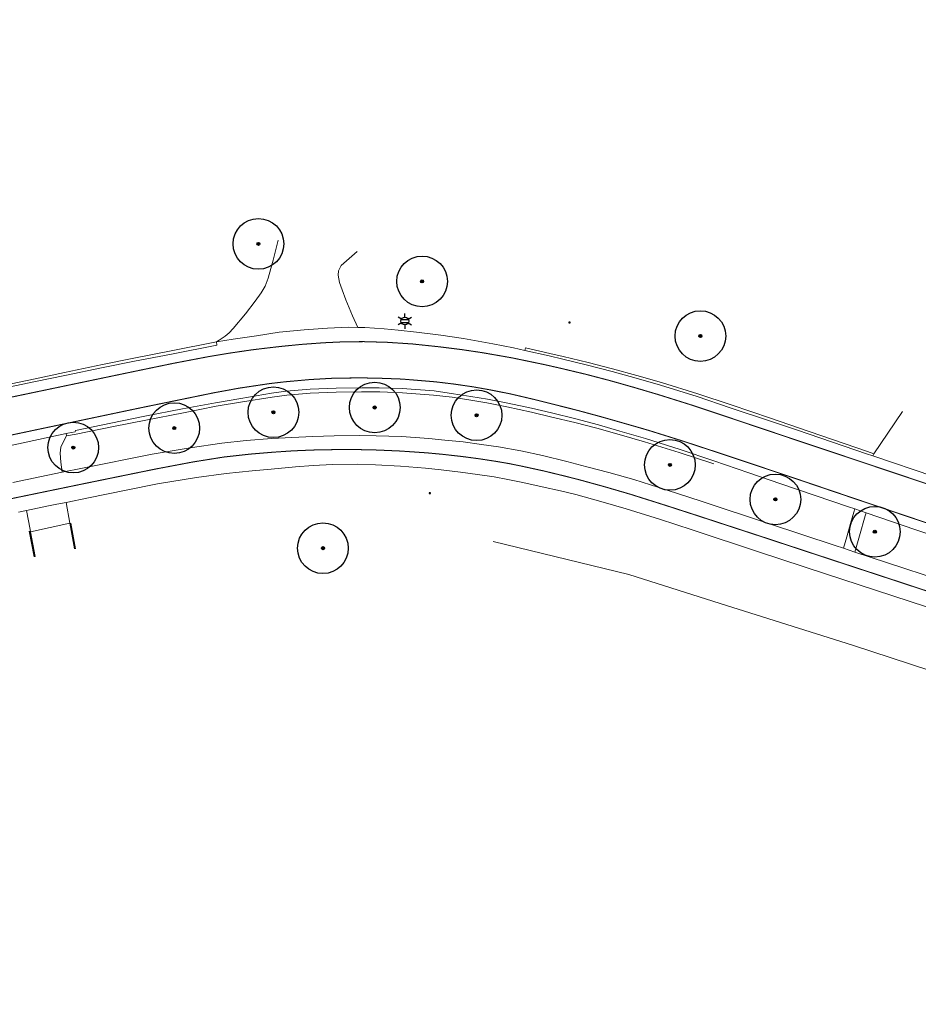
# Model space of a CAD drawing. Header units: metres. Extents: x 158617 to 160793, y 403981 to 406120.
# Tile 9 of 36: x 158946 to 159034, y 404321 to 404418. Entities that reach past the tile are written whole.
import ezdxf
from ezdxf.enums import TextEntityAlignment as Align

# ---------------------------------------------------------------- set-up
doc = ezdxf.new("R2010")
doc.units = ezdxf.units.M
doc.linetypes.add('VW-11_STREEP', pattern=[2, 1, -1])
doc.linetypes.add('VW-30270_STREEP', pattern=[3, 0.3, -2.7])
doc.layers.get('0').update_dxf_attribs({"color": 151})
for name, color, linetype, lineweight in [('B-WE-GR-BOOM-S', 90, 'Continuous', 25), ('B-WE-IE-MEUBILAIR_WEGMEUBILAIR_LICHTMAST-S', 7, 'Continuous', 25), ('B-WE-IE-TERREINAFSCHEIDING_KUNSTMATIG_HEKWERK-G', 20, 'IE-TERREINAFSCHEIDING_KUNSTMATIG-SO', 18), ('B-WE-KL-DATA_CAI_KAST-S', 90, 'Continuous', 25), ('B-WE-VH-KANTVERHARDING-O', 60, 'Continuous', 18), ('B-WE-VH-MATERIAALGRENS-O', 7, 'Continuous', 18), ('B-WE-VH-VERHARDING_ASFALT-O', 252, 'Continuous', 18), ('B-WE-VW-MARKERING_LANGS_STREEP_11_010-G', 7, 'VW-11_STREEP', 13), ('B-WE-VW-MARKERING_LANGS_STREEP_30270_010-G', 7, 'VW-30270_STREEP', 13), ('N-WE-BV-LEUNING-G', 210, 'BV-LEUNING-SO', 35)]:
    doc.layers.add(name, color=color, linetype=linetype, lineweight=lineweight)
doc.styles.add('NLCS-ISO', font='NLCS-ISO.TTF')
doc.linetypes.add('BV-LEUNING-SO', pattern='A,1,[69,NLCS.SHX,S=0.2,R=0,X=0,Y=0],1', length=2)
doc.linetypes.add('IE-TERREINAFSCHEIDING_KUNSTMATIG-SO', pattern='A,4,[82,NLCS.SHX,S=0.75,R=90,X=0,Y=0],4,-2', length=10)

# ---------------------------------------------------------------- blocks, each defined once
blk = doc.blocks.new('SKL-DATA_TERREINKAST-SO')
for q in [(-0.2, 0.2), (0.2, 0.2)]:
    blk.add_line((0, -0.21), q)
at = {"flags": 128}
blk.add_lwpolyline([(0.63, 0.35), (-0.63, 0.35), (-0.63, -0.35), (0.63, -0.35)], close=True, dxfattribs=at)
at = {"style": 'NLCS-ISO'}
blk.add_attdef('TYPE', text='', height=0.35, dxfattribs=at).set_placement((-0.03, 0.69), align=Align.MIDDLE_CENTER)
blk = doc.blocks.new('B-SIE-WEG_LICHTMAST-SO')
at = {"ltscale": 0.1}
for p, q in [((-1.1, 0.63), (-2.19, 1.27)), ((0, 1.27), (0, 2.53)), ((1.1, 0.63), (2.19, 1.27)), ((-1.1, -0.63), (-2.19, -1.27)), ((0, -1.27), (0, -2.53)), ((1.1, -0.63), (2.19, -1.27))]:
    blk.add_line(p, q, dxfattribs=at)
at = {"flags": 128}
for points in [[(-1.16, 0.5), (1.16, 0.5)], [(-1.16, -0.5), (1.16, -0.5)]]:
    blk.add_lwpolyline(points, dxfattribs=at)
at = {"ltscale": 0.1}
blk.add_circle((0, 0), 1.27, dxfattribs=at)
at = {"style": 'NLCS-ISO'}
blk.add_attdef('TYPE', text='', height=1.8, dxfattribs=at).set_placement((0, 2.53), align=Align.BOTTOM_CENTER)
blk = doc.blocks.new('SGR-BOOM_01-flat-221')
at = {"layer": 'B-WE-GR-BOOM-S', "ltscale": 0.1}
h = blk.add_hatch(color=256, dxfattribs=at)
edge = h.paths.add_edge_path()
edge.add_arc((0, 0), 0.15, 0, 360)
at = {"layer": 'B-WE-GR-BOOM-S'}
for radius in [2.5, 0.045]:
    blk.add_circle((0, 0), radius, dxfattribs=at)
at = {"layer": 'B-WE-GR-BOOM-S', "ltscale": 0.1}
blk.add_circle((0, 0), 0.15, dxfattribs=at)
blk = doc.blocks.new('SGR-BOOM_01-flat-222')
at = {"layer": 'B-WE-GR-BOOM-S', "ltscale": 0.1}
h = blk.add_hatch(color=256, dxfattribs=at)
edge = h.paths.add_edge_path()
edge.add_arc((0, 0), 0.15, 0, 360)
at = {"layer": 'B-WE-GR-BOOM-S'}
for radius in [2.5, 0.045]:
    blk.add_circle((0, 0), radius, dxfattribs=at)
at = {"layer": 'B-WE-GR-BOOM-S', "ltscale": 0.1}
blk.add_circle((0, 0), 0.15, dxfattribs=at)
blk = doc.blocks.new('SGR-BOOM_01-flat-223')
at = {"layer": 'B-WE-GR-BOOM-S', "ltscale": 0.1}
h = blk.add_hatch(color=256, dxfattribs=at)
edge = h.paths.add_edge_path()
edge.add_arc((0, 0), 0.15, 0, 360)
at = {"layer": 'B-WE-GR-BOOM-S'}
for radius in [2.5, 0.045]:
    blk.add_circle((0, 0), radius, dxfattribs=at)
at = {"layer": 'B-WE-GR-BOOM-S', "ltscale": 0.1}
blk.add_circle((0, 0), 0.15, dxfattribs=at)
blk = doc.blocks.new('SGR-BOOM_01-flat-224')
at = {"layer": 'B-WE-GR-BOOM-S', "ltscale": 0.1}
h = blk.add_hatch(color=256, dxfattribs=at)
edge = h.paths.add_edge_path()
edge.add_arc((0, 0), 0.15, 0, 360)
at = {"layer": 'B-WE-GR-BOOM-S'}
for radius in [2.5, 0.045]:
    blk.add_circle((0, 0), radius, dxfattribs=at)
at = {"layer": 'B-WE-GR-BOOM-S', "ltscale": 0.1}
blk.add_circle((0, 0), 0.15, dxfattribs=at)
blk = doc.blocks.new('SGR-BOOM_01-flat-225')
at = {"layer": 'B-WE-GR-BOOM-S', "ltscale": 0.1}
h = blk.add_hatch(color=256, dxfattribs=at)
edge = h.paths.add_edge_path()
edge.add_arc((0, 0), 0.15, 0, 360)
at = {"layer": 'B-WE-GR-BOOM-S'}
for radius in [2.5, 0.045]:
    blk.add_circle((0, 0), radius, dxfattribs=at)
at = {"layer": 'B-WE-GR-BOOM-S', "ltscale": 0.1}
blk.add_circle((0, 0), 0.15, dxfattribs=at)
blk = doc.blocks.new('SGR-BOOM_01-flat-226')
at = {"layer": 'B-WE-GR-BOOM-S', "ltscale": 0.1}
h = blk.add_hatch(color=256, dxfattribs=at)
edge = h.paths.add_edge_path()
edge.add_arc((0, 0), 0.15, 0, 360)
at = {"layer": 'B-WE-GR-BOOM-S'}
for radius in [2.5, 0.045]:
    blk.add_circle((0, 0), radius, dxfattribs=at)
at = {"layer": 'B-WE-GR-BOOM-S', "ltscale": 0.1}
blk.add_circle((0, 0), 0.15, dxfattribs=at)
blk = doc.blocks.new('SGR-BOOM_01-flat-227')
at = {"layer": 'B-WE-GR-BOOM-S', "ltscale": 0.1}
h = blk.add_hatch(color=256, dxfattribs=at)
edge = h.paths.add_edge_path()
edge.add_arc((0, 0), 0.15, 0, 360)
at = {"layer": 'B-WE-GR-BOOM-S'}
for radius in [2.5, 0.045]:
    blk.add_circle((0, 0), radius, dxfattribs=at)
at = {"layer": 'B-WE-GR-BOOM-S', "ltscale": 0.1}
blk.add_circle((0, 0), 0.15, dxfattribs=at)
blk = doc.blocks.new('SGR-BOOM_01-flat-228')
at = {"layer": 'B-WE-GR-BOOM-S', "ltscale": 0.1}
h = blk.add_hatch(color=256, dxfattribs=at)
edge = h.paths.add_edge_path()
edge.add_arc((0, 0), 0.15, 0, 360)
at = {"layer": 'B-WE-GR-BOOM-S'}
for radius in [2.5, 0.045]:
    blk.add_circle((0, 0), radius, dxfattribs=at)
at = {"layer": 'B-WE-GR-BOOM-S', "ltscale": 0.1}
blk.add_circle((0, 0), 0.15, dxfattribs=at)
blk = doc.blocks.new('SGR-BOOM_01-flat-229')
at = {"layer": 'B-WE-GR-BOOM-S', "ltscale": 0.1}
h = blk.add_hatch(color=256, dxfattribs=at)
edge = h.paths.add_edge_path()
edge.add_arc((0, 0), 0.15, 0, 360)
at = {"layer": 'B-WE-GR-BOOM-S'}
for radius in [2.5, 0.045]:
    blk.add_circle((0, 0), radius, dxfattribs=at)
at = {"layer": 'B-WE-GR-BOOM-S', "ltscale": 0.1}
blk.add_circle((0, 0), 0.15, dxfattribs=at)
blk = doc.blocks.new('SGR-BOOM_01-flat-230')
at = {"layer": 'B-WE-GR-BOOM-S', "ltscale": 0.1}
h = blk.add_hatch(color=256, dxfattribs=at)
edge = h.paths.add_edge_path()
edge.add_arc((0, 0), 0.15, 0, 360)
at = {"layer": 'B-WE-GR-BOOM-S'}
for radius in [2.5, 0.045]:
    blk.add_circle((0, 0), radius, dxfattribs=at)
at = {"layer": 'B-WE-GR-BOOM-S', "ltscale": 0.1}
blk.add_circle((0, 0), 0.15, dxfattribs=at)
blk = doc.blocks.new('SGR-BOOM_01-flat-231')
at = {"layer": 'B-WE-GR-BOOM-S', "ltscale": 0.1}
h = blk.add_hatch(color=256, dxfattribs=at)
edge = h.paths.add_edge_path()
edge.add_arc((0, 0), 0.15, 0, 360)
at = {"layer": 'B-WE-GR-BOOM-S'}
for radius in [2.5, 0.045]:
    blk.add_circle((0, 0), radius, dxfattribs=at)
at = {"layer": 'B-WE-GR-BOOM-S', "ltscale": 0.1}
blk.add_circle((0, 0), 0.15, dxfattribs=at)
blk = doc.blocks.new('SGR-BOOM_01-flat-232')
at = {"layer": 'B-WE-GR-BOOM-S', "ltscale": 0.1}
h = blk.add_hatch(color=256, dxfattribs=at)
edge = h.paths.add_edge_path()
edge.add_arc((0, 0), 0.15, 0, 360)
at = {"layer": 'B-WE-GR-BOOM-S'}
for radius in [2.5, 0.045]:
    blk.add_circle((0, 0), radius, dxfattribs=at)
at = {"layer": 'B-WE-GR-BOOM-S', "ltscale": 0.1}
blk.add_circle((0, 0), 0.15, dxfattribs=at)

msp = doc.modelspace()

# ---------------------------------------------------------------- linework, layer by layer
at = {"layer": 'B-WE-IE-TERREINAFSCHEIDING_KUNSTMATIG_HEKWERK-G', "ltscale": 0.2, "flags": 128}
msp.add_lwpolyline([(159049.436, 404349.301), (159048.741, 404349.542), (159046.479, 404350.328), (159044.998, 404350.843), (159027.928, 404356.411), (159014.86, 404360.551), (159005.849, 404363.406), (158992.451, 404366.643)], dxfattribs=at)
at = {"layer": 'B-WE-VH-KANTVERHARDING-O'}
for points in [[(158971.228, 404396.394), (158970.731, 404394.404), (158970.51, 404393.585), (158970.233, 404392.627), (158969.942, 404391.85), (158969.54, 404391.177), (158968.962, 404390.369), (158968.007, 404389.131), (158966.793, 404387.661), (158966.398, 404387.249), (158965.994, 404386.905), (158965.387, 404386.523), (158965.133, 404386.364)], [(158979.03, 404395.258), (158977.45, 404393.899), (158977.177, 404393.357), (158977.148, 404392.928), (158977.295, 404392.224), (158977.549, 404391.486), (158977.912, 404390.49), (158978.572, 404388.92), (158979.084, 404387.787)], [(158924.427, 404377.668), (158924.358, 404377.974), (158929.504, 404378.994), (158936.392, 404380.429), (158943.248, 404381.868), (158947.253, 404382.718), (158950.149, 404383.333), (158953.889, 404384.106), (158956.996, 404384.747), (158960.65, 404385.473), (158965.133, 404386.364)], [(159030.028, 404375.318), (159029.389, 404375.533), (159022.568, 404377.86), (159019.814, 404378.81), (159015.935, 404380.139), (159012.659, 404381.221), (159009.05, 404382.349), (159006.627, 404383.043), (159004.24, 404383.7), (159001.832, 404384.319), (158999.355, 404384.91), (158998.049, 404385.222), (158995.626, 404385.755), (158995.576, 404385.508)], [(159014.215, 404374.332), (159014.13, 404374.361), (159010.815, 404375.449), (159007.385, 404376.503), (159004.875, 404377.226), (159002.671, 404377.822), (159000.509, 404378.398), (158998.238, 404378.94), (158996.218, 404379.422), (158993.788, 404379.955), (158991.831, 404380.335), (158990.244, 404380.61), (158988.397, 404380.894), (158986.567, 404381.106), (158983.496, 404381.321), (158981.25, 404381.411), (158979.456, 404381.424), (158976.935, 404381.381), (158974.37, 404381.282), (158972.08, 404381.109), (158970.649, 404380.894), (158967.705, 404380.436), (158965.109, 404380.005), (158961.867, 404379.36), (158958.149, 404378.632), (158954.957, 404377.988), (158951.284, 404377.23), (158950.347, 404377.092)], [(159030.028, 404375.318), (159031.385, 404377.332), (159032.843, 404379.498)], [(158950.347, 404377.092), (158950.071, 404376.586), (158949.779, 404375.956), (158949.7, 404375.385), (158949.762, 404374.496), (158949.918, 404373.485)], [(158950.295, 404370.517), (158950.665, 404368.459), (158951.116, 404365.946)], [(158946.388, 404369.709), (158946.736, 404367.829), (158946.776, 404367.615), (158947.228, 404365.175)], [(159028.027, 404369.557), (159027.71, 404368.439), (159027.339, 404367.129), (159027.015, 404365.984)], [(159029.147, 404369.175), (159028.594, 404367.216), (159028.142, 404365.613)]]:
    msp.add_lwpolyline(points, dxfattribs=at)
at = {"layer": 'B-WE-VH-MATERIAALGRENS-O'}
for points in [[(158950.315, 404377.301), (158950.347, 404377.092)], [(159029.907, 404375.094), (159030.028, 404375.318)], [(159028.127, 404369.868), (159028.027, 404369.557)], [(159029.258, 404369.484), (159029.147, 404369.175)], [(158950.665, 404368.459), (158946.776, 404367.615)]]:
    msp.add_lwpolyline(points, dxfattribs=at)
at = {"layer": 'B-WE-VH-VERHARDING_ASFALT-O'}
for points in [[(159035.939, 404373.064), (159029.907, 404375.094), (159029.298, 404375.299), (159022.478, 404377.626), (159019.723, 404378.55), (159015.845, 404379.852), (159012.568, 404380.96), (159008.959, 404382.082), (159006.558, 404382.772), (159004.195, 404383.423), (159001.742, 404384.049), (158999.316, 404384.643), (158997.959, 404384.975), (158995.576, 404385.508), (158994.462, 404385.757), (158992.428, 404386.155), (158989.507, 404386.684), (158987.265, 404387.024), (158984.883, 404387.327), (158983.083, 404387.522), (158981.675, 404387.649), (158979.766, 404387.783), (158979.084, 404387.787), (158978.194, 404387.793), (158976.087, 404387.699), (158973.789, 404387.548), (158971.34, 404387.295), (158969.077, 404386.965), (158966.787, 404386.621), (158965.133, 404386.364), (158965.175, 404386.03), (158960.701, 404385.155), (158957.044, 404384.44), (158953.96, 404383.823), (158950.173, 404383.045), (158947.273, 404382.453), (158943.317, 404381.627)], [(159040.797, 404365.603), (159034.148, 404367.822), (159029.258, 404369.484), (159028.127, 404369.868), (159027.514, 404370.077), (159020.825, 404372.336), (159017.67, 404373.429), (159014.219, 404374.629), (159010.918, 404375.718), (159007.491, 404376.802), (159004.953, 404377.545), (159002.829, 404378.157), (159000.614, 404378.751), (158998.21, 404379.347), (158996.236, 404379.809), (158993.904, 404380.3), (158991.898, 404380.684), (158990.243, 404380.97), (158988.518, 404381.241), (158986.633, 404381.508), (158983.478, 404381.743), (158981.186, 404381.828), (158979.47, 404381.829), (158976.934, 404381.777), (158974.4, 404381.672), (158972.028, 404381.485), (158970.553, 404381.282), (158967.551, 404380.778), (158965.032, 404380.348), (158961.778, 404379.746), (158958.068, 404379.019), (158954.701, 404378.345), (158951.206, 404377.618), (158951.202, 404377.489), (158950.48, 404377.335), (158950.315, 404377.301), (158944.368, 404376.039)], [(158945.04, 404372.467), (158949.918, 404373.485), (158951.898, 404373.898), (158958.792, 404375.259), (158962.524, 404375.912), (158965.651, 404376.368), (158968.054, 404376.615), (158970.613, 404376.81), (158972.579, 404376.928), (158974.647, 404377.016), (158976.764, 404377.07), (158979.23, 404377.099), (158980.898, 404377.093), (158983.402, 404377.005), (158986.091, 404376.809), (158987.662, 404376.663), (158989.472, 404376.474), (158991.309, 404376.241), (158992.987, 404375.982), (158995.173, 404375.594), (158997.299, 404375.146), (158999.704, 404374.565), (159001.7, 404374.033), (159003.852, 404373.458), (159006.323, 404372.762), (159009.627, 404371.72), (159012.97, 404370.628), (159019.609, 404368.423), (159026.193, 404366.255), (159027.015, 404365.984), (159028.142, 404365.613), (159032.869, 404364.057), (159039.499, 404361.878)], [(159038.545, 404359.111), (159031.906, 404361.287), (159025.243, 404363.475), (159018.736, 404365.618), (159012.073, 404367.796), (159008.858, 404368.856), (159005.572, 404369.894), (159003.057, 404370.615), (159000.607, 404371.282), (158999.099, 404371.661), (158997.286, 404372.051), (158995.363, 404372.464), (158993.905, 404372.77), (158992.543, 404373.02), (158990.895, 404373.252), (158989.21, 404373.49), (158987.325, 404373.712), (158985.758, 404373.876), (158983.288, 404374.073), (158980.823, 404374.225), (158979.08, 404374.29), (158976.581, 404374.255), (158974.696, 404374.158), (158972.931, 404374.01), (158970.535, 404373.794), (158968.666, 404373.614), (158966.109, 404373.356), (158963.149, 404372.983), (158959.318, 404372.352), (158956.236, 404371.728), (158952.489, 404370.968), (158950.295, 404370.517), (158949.383, 404370.33), (158948.57, 404370.162), (158946.388, 404369.709), (158945.606, 404369.547)]]:
    msp.add_lwpolyline(points, dxfattribs=at)
at = {"layer": 'B-WE-VW-MARKERING_LANGS_STREEP_11_010-G', "const_width": 0.1, "flags": 128}
for points in [[(158800.575, 404333.297), (158803.032, 404334.474), (158809.355, 404337.515), (158815.64, 404340.524), (158821.936, 404343.545), (158828.291, 404346.58), (158834.599, 404349.589), (158840.928, 404352.592), (158844.06, 404354.063), (158847.776, 404355.78), (158850.037, 404356.81), (158852.233, 404357.801), (158854.183, 404358.634), (158856.556, 404359.584), (158858.726, 404360.428), (158860.694, 404361.155), (158862.882, 404361.936), (158864.966, 404362.658), (158867.428, 404363.474), (158870.018, 404364.277), (158872.68, 404365.078), (158874.799, 404365.691), (158877.323, 404366.385), (158879.582, 404366.968), (158881.581, 404367.444), (158884.546, 404368.11), (158888.413, 404368.954), (158895.499, 404370.465), (158902.346, 404371.925), (158909.072, 404373.342), (158915.913, 404374.784), (158922.848, 404376.25), (158929.703, 404377.7), (158936.546, 404379.147), (158943.497, 404380.608), (158950.356, 404382.044), (158954.246, 404382.857), (158957.214, 404383.477), (158960.934, 404384.246), (158964.317, 404384.89), (158966.404, 404385.239), (158968.647, 404385.568), (158970.218, 404385.757), (158971.491, 404385.904), (158973.526, 404386.105), (158975.729, 404386.266), (158977.921, 404386.369), (158979.704, 404386.375), (158981.957, 404386.312), (158984.467, 404386.148), (158987.142, 404385.866), (158989.368, 404385.586), (158991.403, 404385.283), (158994.308, 404384.775), (158997.541, 404384.103), (158999.112, 404383.746), (159001.566, 404383.161), (159003.991, 404382.527), (159006.295, 404381.875), (159008.718, 404381.159), (159012.12, 404380.092), (159015.563, 404378.942), (159022.215, 404376.707), (159029.034, 404374.427), (159035.652, 404372.208), (159042.285, 404369.972), (159048.933, 404367.749), (159055.475, 404365.571), (159062.129, 404363.364), (159068.775, 404361.162), (159075.432, 404358.962), (159082.078, 404356.77), (159088.713, 404354.575), (159095.367, 404352.371), (159102.022, 404350.171), (159108.671, 404347.983), (159111.636, 404347.017), (159114.923, 404345.942), (159118.31, 404344.83), (159124.947, 404342.659), (159131.71, 404340.468), (159135.481, 404339.276), (159138.325, 404338.402), (159141.096, 404337.573), (159143.157, 404336.974), (159145.061, 404336.435), (159147.86, 404335.667), (159151.528, 404334.788), (159154.655, 404334.168), (159157.271, 404333.78), (159159.345, 404333.548), (159161.438, 404333.355), (159162.861, 404333.234), (159164.26, 404333.143), (159167.48, 404333.042), (159169.258, 404333.015), (159170.291, 404333.036), (159172.874, 404333.195), (159174.339, 404333.309), (159176.519, 404333.528), (159179.664, 404333.963), (159182.612, 404334.507), (159184.005, 404334.785), (159185.44, 404335.071), (159189.295, 404335.873), (159192.478, 404336.632), (159196.02, 404337.524), (159199.324, 404338.417), (159202.784, 404339.374), (159206.114, 404340.376), (159209.591, 404341.471), (159212.857, 404342.531), (159216.241, 404343.676), (159219.503, 404344.818), (159222.355, 404345.819), (159225.497, 404346.967), (159228.546, 404348.112), (159231.475, 404349.27), (159235.034, 404350.753), (159237.987, 404352.033), (159241.45, 404353.584), (159244.686, 404355.134), (159247.607, 404356.552), (159253.888, 404359.718), (159260.078, 404362.89), (159266.119, 404365.984), (159272.341, 404369.175), (159278.57, 404372.374), (159284.786, 404375.572), (159291.18, 404378.857), (159297.374, 404382.044), (159303.582, 404385.219), (159309.891, 404388.456), (159316.092, 404391.646), (159322.303, 404394.839), (159328.545, 404398.035), (159331.591, 404399.606), (159334.561, 404401.173), (159337.19, 404402.624), (159338.968, 404403.628), (159340.395, 404404.455), (159342.998, 404406.008), (159346.4, 404408.092), (159349.46, 404410.051), (159352.128, 404411.848), (159354.336, 404413.411), (159355.46, 404414.229), (159356.935, 404415.315), (159359.606, 404417.429), (159362.33, 404419.702), (159364.939, 404422.008), (159367.359, 404424.193), (159369.993, 404426.614), (159372.498, 404428.967), (159375.087, 404431.495), (159377.445, 404433.855), (159379.952, 404436.427), (159382.337, 404438.931), (159387.115, 404443.968), (159391.919, 404449.126), (159396.535, 404454.052), (159401.31, 404459.151), (159405.858, 404464.068), (159410.641, 404469.252), (159416.301, 404475.458), (159419.498, 404479.007), (159423.168, 404483.122), (159425.372, 404485.62), (159427.849, 404488.415), (159430.003, 404490.862), (159431.773, 404492.897), (159433.15, 404494.477), (159435.762, 404497.49), (159437.808, 404499.866), (159440.129, 404502.569), (159441.858, 404504.577), (159443.077, 404505.997), (159444.289, 404507.412), (159446.382, 404509.854), (159447.42, 404511.067), (159448.583, 404512.431), (159451.142, 404515.422), (159453.425, 404518.098), (159455.726, 404520.795), (159458.538, 404524.103), (159462.69, 404528.992), (159465.814, 404532.691), (159469.015, 404536.503), (159471.548, 404539.548), (159475.28, 404544.06), (159478.12, 404547.5), (159481.016, 404551.033), (159484.189, 404554.918), (159486.96, 404558.348), (159489.914, 404562.027), (159491.739, 404564.326), (159493.26, 404566.241), (159494.962, 404568.408), (159496.53, 404570.404), (159498.414, 404572.789), (159500.771, 404575.751), (159503.994, 404579.839), (159506.304, 404582.794), (159509.982, 404587.509), (159511.882, 404589.958), (159515.396, 404594.513), (159518.301, 404598.321), (159520.858, 404601.711), (159523.227, 404604.87), (159525.846, 404608.385), (159527.298, 404610.363), (159529.387, 404613.254), (159531.056, 404615.596), (159533.04, 404618.41), (159534.656, 404620.741), (159536.752, 404623.846), (159538.824, 404626.942), (159541.816, 404631.688), (159543.137, 404633.82), (159544.665, 404636.287), (159546.831, 404639.828), (159548.147, 404641.977), (159549.118, 404643.588), (159550.02, 404645.086), (159551.718, 404647.974), (159553.245, 404650.6), (159554.3, 404652.442), (159555.059, 404653.762), (159556.454, 404656.254), (159558.376, 404659.742), (159559.824, 404662.392), (159560.893, 404664.349), (159562.245, 404666.837), (159563.21, 404668.612), (159564.847, 404671.636), (159566.861, 404675.355), (159569.496, 404680.246), (159571.958, 404684.822), (159572.787, 404686.363), (159574.52, 404689.582), (159576.67, 404693.578), (159579.288, 404698.445), (159581.684, 404702.901), (159584.479, 404708.11), (159587.016, 404712.845), (159588.669, 404715.92), (159590.154, 404718.681), (159593.191, 404724.337), (159593.652, 404725.194), (159594.907, 404727.516), (159596.479, 404730.424), (159597.861, 404732.982), (159599.126, 404735.319), (159601.143, 404739.038), (159602.621, 404741.73), (159603.865, 404743.995), (159605.237, 404746.494), (159608.42, 404752.224), (159610.985, 404756.794), (159612.632, 404759.731), (159614.531, 404763.068), (159616.289, 404766.149), (159618.334, 404769.698), (159620.291, 404773.067), (159622.043, 404776.076), (159624.31, 404779.95), (159626.006, 404782.843), (159627.226, 404784.9), (159629.194, 404788.232), (159631.324, 404791.831), (159634.215, 404796.669), (159636.531, 404800.497), (159638.613, 404803.885), (159640.239, 404806.498), (159642.371, 404809.862), (159642.889, 404810.705), (159645.488, 404814.742), (159647.958, 404818.562), (159650.299, 404822.173), (159652.484, 404825.521), (159654.511, 404828.593), (159656.309, 404831.303), (159658.949, 404835.214), (159661.961, 404839.578), (159664.275, 404842.892), (159665.483, 404844.615), (159667.161, 404846.976), (159669.395, 404850.086), (159671.503, 404852.984), (159673.097, 404855.135), (159674.555, 404857.079), (159676.473, 404859.609), (159677.948, 404861.536), (159680.829, 404865.298), (159684.246, 404869.754), (159687.148, 404873.528), (159692.261, 404880.151), (159696.57, 404885.674), (159699.199, 404889.029), (159701.359, 404891.78), (159706.174, 404897.803), (159709.573, 404902.003), (159711.556, 404904.421), (159713.202, 404906.415), (159715.14, 404908.74), (159717.273, 404911.249), (159719.526, 404913.862), (159721.966, 404916.636), (159724.224, 404919.157), (159726.01, 404921.085), (159728.236, 404923.404), (159730.148, 404925.346), (159732.687, 404927.854), (159734.447, 404929.563), (159736.281, 404931.312), (159738.854, 404933.729), (159741.711, 404936.354), (159744.143, 404938.565), (159747.731, 404941.766), (159752.304, 404945.846), (159754.706, 404947.978), (159756.846, 404949.877), (159760.911, 404953.488), (159763.405, 404955.697), (159765.811, 404957.838), (159767.207, 404959.08), (159771.291, 404962.709), (159773.299, 404964.493), (159774.886, 404965.903)], [(159777.4, 404962.934), (159775.838, 404961.533), (159774.027, 404959.925), (159769.899, 404956.297), (159766.18, 404953.048), (159763.612, 404950.812), (159759.409, 404947.159), (159757.239, 404945.271), (159754.914, 404943.248), (159750.279, 404939.189), (159746.686, 404936.008), (159744.293, 404933.88), (159741.361, 404931.219), (159738.771, 404928.811), (159736.943, 404927.069), (159735.26, 404925.435), (159732.783, 404922.964), (159730.892, 404921.027), (159728.88, 404918.906), (159726.826, 404916.685), (159724.693, 404914.315), (159722.203, 404911.486), (159719.983, 404908.916), (159717.958, 404906.525), (159716.112, 404904.327), (159714.429, 404902.293), (159712.438, 404899.855), (159708.77, 404895.349), (159704.264, 404889.687), (159701.965, 404886.774), (159699.29, 404883.367), (159695.313, 404878.269), (159692.243, 404874.292), (159689.639, 404870.913), (159687.11, 404867.619), (159683.667, 404863.127), (159680.816, 404859.394), (159679.519, 404857.69), (159677.512, 404855.025), (159676.103, 404853.147), (159674.515, 404851.01), (159672.341, 404848.041), (159670.033, 404844.838), (159668.301, 404842.397), (159667.104, 404840.712), (159664.951, 404837.616), (159661.908, 404833.184), (159659.26, 404829.25), (159657.429, 404826.504), (159655.462, 404823.543), (159653.229, 404820.134), (159650.937, 404816.598), (159648.462, 404812.765), (159645.749, 404808.551), (159644.926, 404807.233), (159642.969, 404804.116), (159641.38, 404801.544), (159639.308, 404798.159), (159637.374, 404794.96), (159634.36, 404789.936), (159632.253, 404786.387), (159630.511, 404783.45), (159628.917, 404780.748), (159627.24, 404777.896), (159625.074, 404774.203), (159623.388, 404771.305), (159621.44, 404767.934), (159619.338, 404764.283), (159617.469, 404761.017), (159615.487, 404757.523), (159613.785, 404754.498), (159611.224, 404749.912), (159608.325, 404744.683), (159605.445, 404739.442), (159604.136, 404737.052), (159602.186, 404733.485), (159601.033, 404731.354), (159599.583, 404728.673), (159598.155, 404726.025), (159596.72, 404723.357), (159593.376, 404717.125), (159591.825, 404714.238), (159590.121, 404711.069), (159587.66, 404706.499), (159584.76, 404701.113), (159582.397, 404696.703), (159579.809, 404691.887), (159577.684, 404687.943), (159575.866, 404684.559), (159572.722, 404678.714), (159569.861, 404673.403), (159567.787, 404669.566), (159566.346, 404666.9), (159564.099, 404662.758), (159561.492, 404658.012), (159560.66, 404656.52), (159559.706, 404654.808), (159558.091, 404651.927), (159557.411, 404650.723), (159556.526, 404649.184), (159554.808, 404646.221), (159553.104, 404643.344), (159551.314, 404640.392), (159549.674, 404637.694), (159547.667, 404634.445), (159546.385, 404632.387), (159545.001, 404630.166), (159543.04, 404627.062), (159541.74, 404624.995), (159539.635, 404621.828), (159537.705, 404618.968), (159535.941, 404616.386), (159533.93, 404613.53), (159532.178, 404611.071), (159530.415, 404608.654), (159529.079, 404606.827), (159526.243, 404602.984), (159523.711, 404599.589), (159521.335, 404596.431), (159518.095, 404592.198), (159514.949, 404588.118), (159512.955, 404585.531), (159509.273, 404580.797), (159506.886, 404577.731), (159503.64, 404573.6), (159501.348, 404570.695), (159499.578, 404568.458), (159497.998, 404566.471), (159495.976, 404563.922), (159492.685, 404559.804), (159489.772, 404556.183), (159486.945, 404552.697), (159483.776, 404548.785), (159480.852, 404545.215), (159478.111, 404541.891), (159474.514, 404537.542), (159471.897, 404534.42), (159468.618, 404530.507), (159465.312, 404526.593), (159463.294, 404524.2), (159461.435, 404521.996), (159458.602, 404518.646), (159456.289, 404515.939), (159453.841, 404513.073), (159451.308, 404510.111), (159449.929, 404508.493), (159449.05, 404507.462), (159447.023, 404505.098), (159445.735, 404503.589), (159444.566, 404502.231), (159442.915, 404500.316), (159440.741, 404497.786), (159438.228, 404494.886), (159436.246, 404492.595), (159434.483, 404490.583), (159432.77, 404488.631), (159430.857, 404486.454), (159428.124, 404483.356), (159426.167, 404481.151), (159422.298, 404476.808), (159419.043, 404473.199), (159413.155, 404466.707), (159408.426, 404461.568), (159403.939, 404456.692), (159399.184, 404451.596), (159394.479, 404446.558), (159389.609, 404441.337), (159384.908, 404436.327), (159382.504, 404433.825), (159380.018, 404431.289), (159377.55, 404428.833), (159375.041, 404426.41), (159372.321, 404423.814), (159369.941, 404421.598), (159367.326, 404419.255), (159364.776, 404417.018), (159363.179, 404415.665), (159361.69, 404414.448), (159359.306, 404412.575), (159357.532, 404411.252), (159356.094, 404410.224), (159354.057, 404408.761), (159351.325, 404406.921), (159348.279, 404404.977), (159346.683, 404403.991), (159344.886, 404402.882), (159342.279, 404401.345), (159340.888, 404400.562), (159338.956, 404399.492), (159336.257, 404398.026), (159333.151, 404396.4), (159330.105, 404394.825), (159323.891, 404391.617), (159317.68, 404388.413), (159311.458, 404385.211), (159305.186, 404381.989), (159298.993, 404378.806), (159292.769, 404375.613), (159286.505, 404372.392), (159280.254, 404369.18), (159274.056, 404365.99), (159267.81, 404362.779), (159261.661, 404359.623), (159255.448, 404356.471), (159249.18, 404353.313), (159246.432, 404351.979), (159242.893, 404350.315), (159239.389, 404348.764), (159236.502, 404347.524), (159232.959, 404346.05), (159230.014, 404344.871), (159226.915, 404343.666), (159223.613, 404342.447), (159220.926, 404341.478), (159217.228, 404340.214), (159214.249, 404339.226), (159210.551, 404338.04), (159207.462, 404337.077), (159203.813, 404335.967), (159200.307, 404334.942), (159197.07, 404334.038), (159194.003, 404333.22), (159190.31, 404332.286), (159186.912, 404331.482), (159185.562, 404331.194), (159183.572, 404330.779), (159180.598, 404330.213), (159177.023, 404329.677), (159175.053, 404329.455), (159172.971, 404329.268), (159170.4, 404329.166), (159169.437, 404329.143), (159167.021, 404329.191), (159163.856, 404329.334), (159162.882, 404329.418), (159161.095, 404329.576), (159158.689, 404329.824), (159156.897, 404330.048), (159154.071, 404330.509), (159150.565, 404331.243), (159147.374, 404332.018), (159143.916, 404332.94), (159142.105, 404333.46), (159139.984, 404334.08), (159137.211, 404334.918), (159134.343, 404335.79), (159130.549, 404336.967), (159123.836, 404339.139), (159117.196, 404341.308), (159113.55, 404342.498), (159110.54, 404343.494), (159107.505, 404344.518), (159100.847, 404346.726), (159094.221, 404348.915), (159087.567, 404351.116), (159080.928, 404353.308), (159074.283, 404355.506), (159067.632, 404357.707), (159060.98, 404359.909), (159054.347, 404362.115), (159047.748, 404364.308), (159041.115, 404366.526), (159034.456, 404368.75), (159027.837, 404370.984), (159021.131, 404373.257), (159014.482, 404375.477), (159011.105, 404376.584), (159007.736, 404377.637), (159005.293, 404378.34), (159003.003, 404378.99), (159000.793, 404379.588), (158998.375, 404380.201), (158996.444, 404380.683), (158994.143, 404381.222), (158992.055, 404381.635), (158990.436, 404381.92), (158988.559, 404382.193), (158986.747, 404382.411), (158983.478, 404382.682), (158981.201, 404382.766), (158979.528, 404382.798), (158976.835, 404382.776), (158974.352, 404382.634), (158971.91, 404382.414), (158970.389, 404382.238), (158967.363, 404381.784), (158964.882, 404381.329), (158961.592, 404380.655), (158957.901, 404379.899), (158951.047, 404378.458), (158944.198, 404377.014), (158937.296, 404375.557), (158930.452, 404374.106), (158923.604, 404372.657), (158920.828, 404372.069), (158916.705, 404371.196), (158912.943, 404370.397), (158909.868, 404369.744), (158903.075, 404368.301), (158896.237, 404366.847), (158889.287, 404365.358), (158887.41, 404364.934), (158885.437, 404364.475), (158882.457, 404363.767), (158879.859, 404363.133), (158877.768, 404362.575), (158875.683, 404361.994), (158873.467, 404361.348), (158871.012, 404360.609), (158868.709, 404359.884), (158866.584, 404359.198), (158864.546, 404358.501), (158862.023, 404357.611), (158859.56, 404356.691), (158857.577, 404355.937), (158855.498, 404355.11), (158853.718, 404354.369), (158851.714, 404353.495), (158849.074, 404352.291), (158846.149, 404350.925), (158842.541, 404349.218), (158836.2, 404346.206), (158829.902, 404343.2), (158823.586, 404340.188), (158817.265, 404337.174), (158813.771, 404335.509), (158810.946, 404334.162), (158808.401, 404332.947), (158804.633, 404331.148), (158801.954, 404329.876)]]:
    msp.add_lwpolyline(points, dxfattribs=at)
at = {"layer": 'B-WE-VW-MARKERING_LANGS_STREEP_30270_010-G', "const_width": 0.1, "flags": 128}
msp.add_lwpolyline([(158671.902, 404066.732), (158672.2, 404069.744), (158672.344, 404071.666), (158672.579, 404075.205), (158672.628, 404077.306), (158672.649, 404079.157), (158672.692, 404082.2), (158672.66, 404085.78), (158672.591, 404089.255), (158672.383, 404096.256), (158672.142, 404103.252), (158671.891, 404110.251), (158671.655, 404117.27), (158671.413, 404124.285), (158671.176, 404131.276), (158670.935, 404138.273), (158670.696, 404145.245), (158670.45, 404152.268), (158670.202, 404159.255), (158669.962, 404166.132), (158669.724, 404173.141), (158669.486, 404180.147), (158669.255, 404187.219), (158669.02, 404194.214), (158668.786, 404201.199), (158668.559, 404208.202), (158668.343, 404215.197), (158668.147, 404222.195), (158668.127, 404225.593), (158668.218, 404229.074), (158668.369, 404231.081), (158668.642, 404233.217), (158669.016, 404235.538), (158669.424, 404237.729), (158669.925, 404240.083), (158670.467, 404242.287), (158671.027, 404244.3), (158671.62, 404246.167), (158672.397, 404248.413), (158673.117, 404250.41), (158674.027, 404252.403), (158675.1, 404254.375), (158675.81, 404255.574), (158676.674, 404256.765), (158677.822, 404258.194), (158678.833, 404259.297), (158680.505, 404260.933), (158681.969, 404262.262), (158683.533, 404263.533), (158684.935, 404264.623), (158686.701, 404265.885), (158688.696, 404267.266), (158691.847, 404269.252), (158694.355, 404270.724), (158696.082, 404271.673), (158698.482, 404272.953), (158700.491, 404273.984), (158704.454, 404275.903), (158706.744, 404277.013), (158713.031, 404280.057), (158719.346, 404283.111), (158725.663, 404286.166), (158731.949, 404289.206), (158738.272, 404292.27), (158744.532, 404295.301), (158747.652, 404296.808), (158750.861, 404298.359), (158757.168, 404301.408), (158763.46, 404304.453), (158769.728, 404307.487), (158776.046, 404310.541), (158782.371, 404313.598), (158788.628, 404316.628), (158794.937, 404319.689), (158800.969, 404322.603), (158807.253, 404325.646), (158813.57, 404328.7), (158819.885, 404331.762), (158826.17, 404334.797), (158832.453, 404337.835), (158838.749, 404340.873), (158845.078, 404343.921), (158848.626, 404345.601), (158851.13, 404346.751), (158853.182, 404347.661), (158855.357, 404348.588), (158857.571, 404349.503), (158859.637, 404350.324), (158861.509, 404351.024), (158864.12, 404351.987), (158866.07, 404352.675), (158868.165, 404353.396), (158870.714, 404354.247), (158872.625, 404354.852), (158874.902, 404355.548), (158877.084, 404356.207), (158879.465, 404356.885), (158881.732, 404357.494), (158883.838, 404358.041), (158885.771, 404358.514), (158887.454, 404358.889), (158890.674, 404359.583), (158897.414, 404360.996), (158904.272, 404362.428), (158911.18, 404363.867), (158918.032, 404365.287), (158924.843, 404366.71), (158931.693, 404368.137), (158938.552, 404369.561), (158945.349, 404370.977), (158952.19, 404372.39), (158959.07, 404373.794), (158962.826, 404374.505), (158965.881, 404374.992), (158968.419, 404375.274), (158970.728, 404375.467), (158972.728, 404375.602), (158974.74, 404375.683), (158977.027, 404375.726), (158979.158, 404375.723), (158980.969, 404375.682), (158983.273, 404375.582), (158985.932, 404375.4), (158987.507, 404375.251), (158989.405, 404375.037), (158991.076, 404374.817), (158992.769, 404374.556), (158994.033, 404374.339), (158995.264, 404374.089), (158997.436, 404373.616), (158999.406, 404373.138), (159000.977, 404372.739), (159003.439, 404372.06), (159005.961, 404371.325), (159009.324, 404370.265), (159012.523, 404369.232), (159019.194, 404367.051), (159025.731, 404364.897), (159032.371, 404362.716), (159039.059, 404360.511), (159045.677, 404358.331), (159052.351, 404356.133), (159059.027, 404353.942), (159065.677, 404351.762), (159072.306, 404349.592), (159078.975, 404347.398), (159085.627, 404345.22), (159092.277, 404343.041), (159098.934, 404340.855), (159105.567, 404338.66), (159108.635, 404337.618), (159111.587, 404336.652), (159115.325, 404335.431), (159121.971, 404333.25), (159128.585, 404331.066), (159132.431, 404329.8), (159135.259, 404328.87), (159138.229, 404327.89), (159141.906, 404326.677), (159145.686, 404325.445), (159148.734, 404324.478), (159150.878, 404323.826), (159153.048, 404323.214), (159154.469, 404322.823), (159156.085, 404322.428), (159158.061, 404322.027), (159159.746, 404321.721), (159161.393, 404321.458), (159163.009, 404321.307), (159164.997, 404321.228), (159166.795, 404321.214), (159168.329, 404321.275), (159169.409, 404321.348), (159170.618, 404321.456), (159172.149, 404321.628), (159174.01, 404321.906), (159175.826, 404322.203), (159177.936, 404322.613), (159180.011, 404323.082), (159182.08, 404323.583), (159183.621, 404323.986), (159185.222, 404324.41), (159187.369, 404325.032), (159190.075, 404325.853), (159192.007, 404326.451), (159198.756, 404328.512), (159205.466, 404330.563), (159212.093, 404332.582), (159218.792, 404334.627), (159222.995, 404335.932), (159225.727, 404336.803), (159227.561, 404337.415), (159229.304, 404338.02), (159232.565, 404339.179), (159234.736, 404340.017), (159236.97, 404340.898), (159239.088, 404341.782), (159241.729, 404342.919), (159243.816, 404343.848), (159245.491, 404344.605), (159248.767, 404346.164), (159251.894, 404347.707), (159254.095, 404348.842), (159256.013, 404349.84), (159256.982, 404350.376), (159258.043, 404351.009), (159258.869, 404351.551), (159259.629, 404352.065), (159260.547, 404352.748), (159261.366, 404353.447), (159263.659, 404355.406), (159265.719, 404356.903), (159267.53, 404358.073), (159269.669, 404359.328), (159271.497, 404360.357), (159272.868, 404361.111), (159275.82, 404362.686), (159278.82, 404364.219), (159282.085, 404365.831), (159288.389, 404368.946), (159294.521, 404372.049), (159300.697, 404375.246), (159306.979, 404378.442), (159308.29, 404379.114), (159313.213, 404381.643), (159315.618, 404382.901), (159317.499, 404383.873), (159319.397, 404384.826), (159320.793, 404385.517), (159322.538, 404386.336), (159324.78, 404387.332), (159328.254, 404388.767), (159332.294, 404390.417), (159338.815, 404393.091), (159345.657, 404395.833), (159348.981, 404397.174), (159350.736, 404397.891), (159352.177, 404398.519), (159353.243, 404398.996), (159354.555, 404399.595), (159356, 404400.336), (159357.263, 404401.056), (159358.525, 404401.821), (159359.728, 404402.595), (159361.31, 404403.704), (159362.781, 404404.831), (159364.847, 404406.522), (159365.571, 404407.187), (159366.268, 404407.852), (159367.558, 404409.162), (159369.834, 404411.512), (159374.817, 404416.707), (159379.638, 404421.719), (159384.552, 404426.834), (159387.782, 404430.197), (159389.388, 404431.869), (159394.213, 404436.895), (159399.045, 404441.926), (159404.019, 404447.101), (159408.948, 404452.264), (159413.474, 404456.988), (159418.14, 404461.921), (159424.316, 404468.545), (159427.457, 404471.961), (159431.478, 404476.392), (159433.694, 404478.84), (159436.077, 404481.507), (159438.303, 404484.017), (159440.242, 404486.227), (159442.14, 404488.404), (159443.884, 404490.434), (159446.343, 404493.31), (159448.668, 404496.036), (159450.186, 404497.829), (159451.491, 404499.382), (159452.828, 404500.97), (159454.643, 404503.174), (159455.647, 404504.401), (159456.9, 404505.927), (159459.163, 404508.653), (159461.638, 404511.639), (159463.962, 404514.443), (159466.647, 404517.676), (159470.892, 404522.791), (159473.869, 404526.381), (159477.067, 404530.263), (159479.912, 404533.701), (159483.322, 404537.814), (159486.03, 404541.086), (159489.043, 404544.73), (159491.805, 404548.07), (159495.012, 404551.952), (159497.894, 404555.421), (159501.418, 404559.665), (159503.622, 404562.312), (159505.192, 404564.201), (159507.321, 404566.762), (159509.509, 404569.425), (159512.716, 404573.349), (159515.223, 404576.465), (159517, 404578.702), (159518.833, 404581.033), (159521.645, 404584.676), (159523.804, 404587.517), (159527.154, 404592.025), (159529.959, 404595.873), (159531.995, 404598.713), (159534.75, 404602.614), (159536.097, 404604.548), (159537.835, 404607.052), (159539.683, 404609.765), (159541.697, 404612.713), (159543.723, 404615.721), (159545.199, 404617.985), (159547.403, 404621.375), (159548.719, 404623.438), (159550.954, 404626.988), (159552.048, 404628.745), (159553.428, 404630.961), (159555.45, 404634.242), (159557.268, 404637.239), (159559.005, 404640.165), (159560.588, 404642.863), (159562.2, 404645.646), (159563.015, 404647.077), (159563.948, 404648.721), (159565.509, 404651.492), (159567.321, 404654.754), (159569.796, 404659.277), (159572.358, 404663.999), (159575.501, 404669.799), (159578.744, 404675.803), (159580.427, 404678.944), (159581.722, 404681.365), (159583.496, 404684.667), (159585.742, 404688.841), (159588.155, 404693.305), (159590.447, 404697.553), (159593.407, 404703.04), (159596.143, 404708.12), (159597.742, 404711.089), (159599.407, 404714.178), (159602.724, 404720.324), (159604.347, 404723.329), (159605.759, 404725.956), (159607.176, 404728.583), (159608.318, 404730.704), (159610.168, 404734.143), (159611.479, 404736.569), (159614.088, 404741.402), (159616.888, 404746.592), (159617.358, 404747.463), (159618.058, 404748.758), (159619.374, 404751.192), (159621.118, 404754.421), (159623.089, 404758.072), (159624.909, 404761.444), (159626.684, 404764.737), (159628.615, 404768.292), (159630.189, 404771.191), (159632.444, 404775.234), (159633.8, 404777.62), (159635.658, 404780.866), (159637.513, 404784.015), (159639.227, 404786.898), (159642.224, 404791.921), (159643.897, 404794.664), (159646.374, 404798.663), (159648, 404801.225), (159649.315, 404803.253), (159650.301, 404804.879), (159653.421, 404809.67), (159654.047, 404810.621), (159655.842, 404813.345), (159658.174, 404816.893), (159660.317, 404820.126), (159662.366, 404823.231), (159664.222, 404826.004), (159666.812, 404829.781), (159670.206, 404834.68), (159672.061, 404837.306), (159673.207, 404838.919), (159675.007, 404841.423), (159677.275, 404844.563), (159679.467, 404847.564), (159680.934, 404849.535), (159682.461, 404851.581), (159684.316, 404854.049), (159685.677, 404855.869), (159688.557, 404859.681), (159691.732, 404863.883), (159694.545, 404867.58), (159696.991, 404870.795), (159700.08, 404874.792), (159703.644, 404879.35), (159706.518, 404883.006), (159708.977, 404886.097), (159713.672, 404891.953), (159717.301, 404896.32), (159719.364, 404898.78), (159720.762, 404900.445), (159722.65, 404902.661), (159724.587, 404904.907), (159726.812, 404907.463), (159729.358, 404910.304), (159731.416, 404912.566), (159733.893, 404915.229), (159735.737, 404917.155), (159737.364, 404918.763), (159740.051, 404921.318), (159741.284, 404922.452), (159742.989, 404923.979), (159746.064, 404926.727), (159748.976, 404929.31), (159751.516, 404931.561), (159754.747, 404934.437), (159759.557, 404938.702), (159762.427, 404941.258), (159764.15, 404942.793), (159768.122, 404946.306), (159770.82, 404948.706), (159774.398, 404951.85), (159775.548, 404952.843), (159776.517, 404953.653), (159777.477, 404954.451), (159778.355, 404955.082), (159779.134, 404955.569), (159780.129, 404956.075), (159781.141, 404956.578), (159781.847, 404956.882), (159782.777, 404957.256), (159783.72, 404957.588), (159784.694, 404957.923), (159786.019, 404958.384), (159787.156, 404958.806), (159788.251, 404959.23), (159789.249, 404959.677), (159789.984, 404960.074), (159790.593, 404960.418), (159790.707, 404960.489), (159791.051, 404960.705), (159791.527, 404961.003), (159792.259, 404961.537), (159793.018, 404962.131), (159793.729, 404962.749), (159794.381, 404963.374), (159795.251, 404964.264), (159796.122, 404965.163), (159797.049, 404966.2), (159797.774, 404967.036), (159798.495, 404967.906), (159799.003, 404968.594), (159799.376, 404969.237), (159799.641, 404969.852), (159799.774, 404970.173), (159800.045, 404970.889), (159800.266, 404971.552), (159800.459, 404972.201), (159800.685, 404973.081), (159801.38, 404975.812), (159801.84, 404977.404), (159802.328, 404978.881), (159802.694, 404979.8), (159803.162, 404980.796), (159804.058, 404982.522), (159805.522, 404985.288), (159807.338, 404988.691), (159810.613, 404994.852), (159813.915, 405001.021), (159817.23, 405007.221), (159820.522, 405013.395), (159823.81, 405019.543), (159827.096, 405025.699), (159830.387, 405031.868), (159833.702, 405038.07), (159836.992, 405044.224), (159838.661, 405047.344), (159840.287, 405050.383), (159843.63, 405056.632), (159846.926, 405062.799), (159850.22, 405068.954), (159853.525, 405075.133), (159856.823, 405081.304), (159860.117, 405087.466), (159863.434, 405093.675), (159866.709, 405099.806), (159870.022, 405106.001), (159873.352, 405112.237), (159876.647, 405118.396), (159879.937, 405124.545), (159883.225, 405130.691), (159886.52, 405136.858), (159888.273, 405140.141), (159889.806, 405143.011), (159891.559, 405146.294), (159893.13, 405149.235), (159896.389, 405155.338), (159899.699, 405161.54), (159902.992, 405167.706), (159906.287, 405173.885), (159909.588, 405180.07), (159912.898, 405186.269), (159916.166, 405192.42), (159918.163, 405196.203), (159919.422, 405198.653), (159921.098, 405201.967), (159922.646, 405205.067), (159923.867, 405207.539), (159925.706, 405211.359), (159927.185, 405214.448), (159928.723, 405217.675), (159930.112, 405220.648), (159931.682, 405224.033), (159933.148, 405227.231), (159934.577, 405230.393), (159936.032, 405233.674), (159937.417, 405236.796), (159938.954, 405240.277), (159940.291, 405243.328), (159941.685, 405246.585), (159943.023, 405249.785), (159944.288, 405252.922), (159945.623, 405256.309), (159948.167, 405262.815), (159950.735, 405269.396), (159953.29, 405275.924), (159955.84, 405282.44), (159958.38, 405288.946), (159960.938, 405295.497), (159963.484, 405302.033), (159966.016, 405308.55), (159968.562, 405315.095), (159971.246, 405321.963), (159973.688, 405328.262), (159976.23, 405334.782), (159978.788, 405341.303), (159981.319, 405347.819), (159983.87, 405354.373), (159986.413, 405360.886), (159988.945, 405367.413), (159991.474, 405373.951), (159994, 405380.467), (159996.533, 405387.006), (159999.078, 405393.546), (160001.595, 405400.038), (160004.112, 405406.56), (160006.638, 405413.068), (160009.193, 405419.644), (160011.719, 405426.134), (160014.254, 405432.661), (160016.807, 405439.202), (160019.325, 405445.703), (160021.862, 405452.287), (160024.384, 405458.769), (160026.922, 405465.296), (160029.463, 405471.84), (160032.002, 405478.352), (160034.528, 405484.854), (160037.063, 405491.408), (160039.596, 405497.967), (160042.115, 405504.466), (160044.647, 405511.018), (160047.166, 405517.538), (160049.697, 405524.057), (160052.24, 405530.584), (160054.787, 405537.12), (160057.302, 405543.599), (160059.864, 405550.159), (160062.412, 405556.694), (160064.946, 405563.219), (160066.226, 405566.518), (160067.473, 405569.734), (160070.016, 405576.279), (160072.524, 405582.693), (160075.066, 405589.221), (160077.632, 405595.802), (160080.17, 405602.321), (160082.718, 405608.845), (160085.271, 405615.379), (160087.818, 405621.903), (160090.373, 405628.437), (160092.917, 405634.939), (160095.464, 405641.452), (160098.018, 405647.98), (160100.554, 405654.463), (160103.121, 405660.976), (160105.702, 405667.536), (160107.014, 405670.881), (160108.253, 405674.041), (160110.823, 405680.571), (160112.237, 405684.144), (160113.403, 405687.092), (160114.63, 405690.13), (160116.005, 405693.478), (160117.412, 405696.762), (160118.759, 405699.875), (160120.184, 405703.088), (160121.607, 405706.224), (160122.946, 405709.129), (160124.719, 405712.898), (160126.047, 405715.709), (160127.728, 405719.242), (160129.028, 405721.952), (160130.39, 405724.791), (160132.214, 405728.506), (160133.505, 405731.098), (160135.114, 405734.25), (160136.723, 405737.181), (160138.101, 405739.539), (160140.091, 405742.775), (160142.032, 405745.721), (160143.994, 405748.604), (160145.751, 405751.081), (160147.879, 405754.032), (160150.143, 405757.098), (160152.077, 405759.631), (160154.638, 405762.864), (160156.283, 405764.858), (160157.932, 405766.828), (160159.163, 405768.276), (160160.809, 405770.145), (160162.181, 405771.654), (160163.435, 405773.023), (160165.416, 405775.125), (160167.489, 405777.236), (160169.752, 405779.524), (160172.192, 405781.93), (160174.506, 405784.139), (160177.006, 405786.44), (160179.645, 405788.809), (160182.113, 405790.979), (160184.711, 405793.226), (160187.096, 405795.221), (160189.7, 405797.343), (160192.397, 405799.46), (160195.245, 405801.608), (160198.192, 405803.766), (160200.976, 405805.698), (160203.673, 405807.519), (160206.39, 405809.311), (160208.92, 405810.923), (160212.285, 405813), (160218.324, 405816.545), (160224.509, 405820.083), (160230.568, 405823.549), (160236.63, 405827.022), (160242.721, 405830.512), (160248.814, 405834.009), (160254.82, 405837.451), (160260.893, 405840.925), (160266.949, 405844.394), (160273.058, 405847.896), (160279.15, 405851.392), (160285.19, 405854.858), (160291.279, 405858.35), (160297.328, 405861.819), (160303.416, 405865.308), (160309.499, 405868.797), (160315.57, 405872.281), (160321.666, 405875.767), (160327.73, 405879.239), (160333.762, 405882.694), (160339.889, 405886.207), (160345.946, 405889.679), (160351.973, 405893.147), (160358.035, 405896.629), (160364.153, 405900.136), (160370.206, 405903.609), (160373.022, 405905.24), (160376.196, 405907.077), (160379.099, 405908.805), (160382.452, 405910.871), (160385.064, 405912.529), (160388.369, 405914.746), (160391.099, 405916.662), (160394.451, 405919.135), (160397.253, 405921.337), (160399.876, 405923.503), (160402.551, 405925.821), (160405.375, 405928.398), (160407.878, 405930.791), (160410.494, 405933.4), (160412.944, 405935.987), (160415.434, 405938.773), (160417.449, 405941.117), (160420.036, 405944.23), (160422.366, 405947.163), (160424.509, 405950.051), (160426.416, 405952.754), (160428.431, 405955.806), (160430.403, 405958.947), (160432.334, 405962.197), (160433.879, 405964.92), (160435.755, 405968.334), (160437.272, 405971.226), (160439.034, 405974.759), (160440.497, 405977.758), (160442.079, 405981.002), (160445.127, 405987.234), (160448.243, 405993.593), (160451.316, 405999.865), (160454.395, 406006.159), (160457.46, 406012.433), (160460.55, 406018.759), (160463.608, 406025.015), (160466.694, 406031.331), (160469.77, 406037.621), (160472.787, 406043.802), (160475.865, 406050.098), (160478.878, 406056.26), (160482.095, 406062.827), (160485.144, 406069.055), (160488.235, 406075.366), (160489.909, 406078.808), (160490.639, 406080.38), (160491.333, 406081.968), (160492.346, 406084.37), (160493.091, 406086.486), (160493.855, 406088.928), (160494.478, 406091.566), (160494.834, 406093.464), (160495.27, 406096.276), (160495.521, 406098.613), (160495.711, 406100.882), (160495.797, 406103.851), (160495.687, 406106.944), (160495.511, 406109.033), (160495.219, 406111.45), (160494.777, 406113.971), (160494.279, 406116.359), (160493.541, 406119.229)], dxfattribs=at)
at = {"layer": 'N-WE-BV-LEUNING-G'}
for points in [[(158950.725, 404368.461), (158951.205, 404365.923)], [(158947.163, 404365.143), (158946.695, 404367.662)]]:
    msp.add_lwpolyline(points, dxfattribs=at)

# ---------------------------------------------------------------- block references
for name, p in [('SGR-BOOM_01-flat-227', (158969.278, 404396.026)), ('SGR-BOOM_01-flat-228', (158985.433, 404392.321)), ('SGR-BOOM_01-flat-229', (159012.899, 404386.927)), ('SGR-BOOM_01-flat-223', (158970.76, 404379.402)), ('SGR-BOOM_01-flat-225', (158980.755, 404379.878)), ('SGR-BOOM_01-flat-226', (158990.807, 404379.109)), ('SGR-BOOM_01-flat-222', (158960.969, 404377.843)), ('SGR-BOOM_01-flat-221', (158951.006, 404375.927)), ('SGR-BOOM_01-flat-230', (159009.89, 404374.216)), ('SGR-BOOM_01-flat-231', (159020.297, 404370.814)), ('SGR-BOOM_01-flat-232', (159030.117, 404367.623)), ('SGR-BOOM_01-flat-224', (158975.646, 404365.995))]:
    msp.add_blockref(name, p)
at = {"layer": 'B-WE-IE-MEUBILAIR_WEGMEUBILAIR_LICHTMAST-S', "xscale": 0.3, "yscale": 0.3, "zscale": 0.3}
msp.add_blockref('B-SIE-WEG_LICHTMAST-SO', (158983.728, 404388.41, 8.888), dxfattribs=at)
at = {"layer": 'B-WE-KL-DATA_CAI_KAST-S', "xscale": 0.1, "yscale": 0.1, "zscale": 0.1}
for p in [(158999.967, 404388.257, 8.742), (158986.182, 404371.42, 8.263)]:
    msp.add_blockref('SKL-DATA_TERREINKAST-SO', p, dxfattribs=at)

doc.saveas('drawing.dxf')
